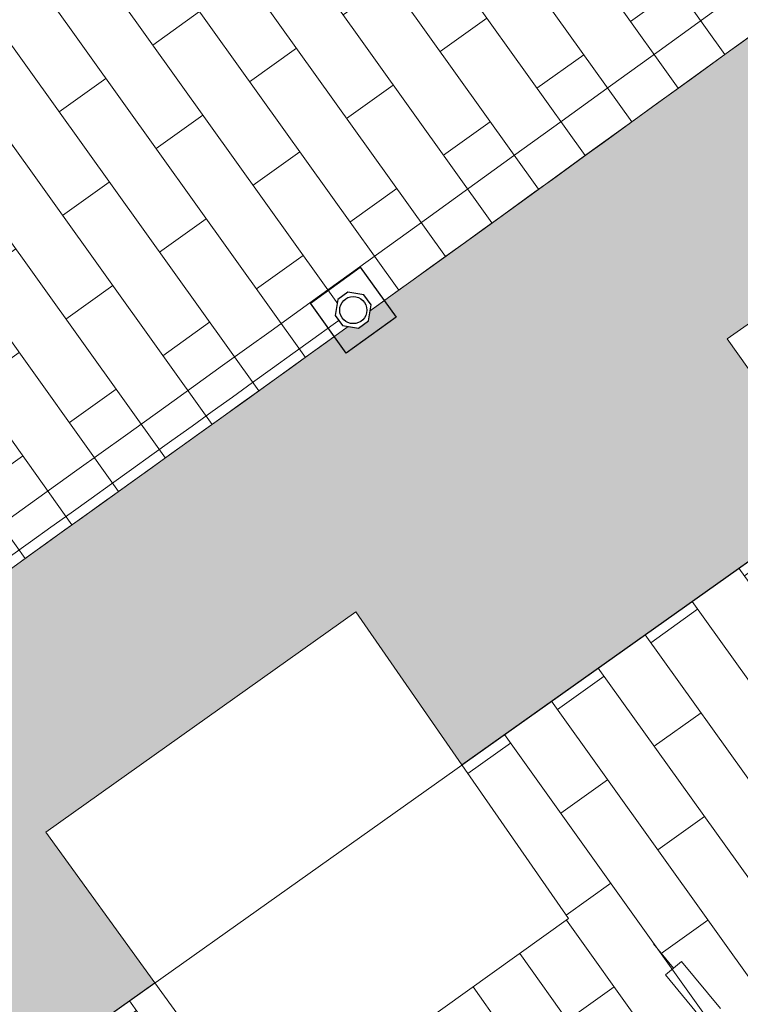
# Model space of a CAD drawing. Header units: metres. Extents: x 196674 to 197628, y 355499 to 356232.
# Tile 184 of 209: x 196774.99 to 196778.45, y 356124.3 to 356129.02. Entities that reach past the tile are written whole.
import ezdxf

# ---------------------------------------------------------------- set-up
doc = ezdxf.new("R2010")
doc.units = ezdxf.units.M
doc.set_wipeout_variables(frame=1)
doc.layers.get('0').update_dxf_attribs({"lineweight": 25})
doc.layers.add('N-WE-IE-MEUBILAIR_WEGMEUBILAIR_FIETSENREK-S', color=7, linetype='Continuous', lineweight=9)
doc.layers.add('N-WE-IE-MEUBILAIR_WEGMEUBILAIR_PAAL-S-50', color=7, linetype='Continuous', lineweight=25)
doc.layers.add('N-WE-KL-WATER-S-200', color=7, linetype='Continuous', lineweight=25, true_color=0x1e0ae6)
doc.layers.add('N-WE-VH-OPENVERHARDING_STRAATBAKSTEEN_DF_HALFSTEENS_ROOD-A', color=7, linetype='Continuous', lineweight=0, true_color=0x8e230b)
doc.layers.add('N-WE-VH-HULPLIJN-G', color=40, linetype='Continuous', lineweight=5, plot=False)
pattern_1 = [(215.57, (196789.0177439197, 356133.8977733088), (-0.4326770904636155, -0.8183950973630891), [0.276, -0.276]), (305.57, (196789.0177439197, 356133.8977733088), (0.2244999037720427, 0.1605484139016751), [])]

# ---------------------------------------------------------------- blocks, each defined once
blk = doc.blocks.new('*U107')
at = {"flags": 128}
blk.add_lwpolyline([(4.55, 1.698431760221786), (4.55, 1.85)], dxfattribs=at)
blk.add_lwpolyline([(4.600000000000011, 1.406770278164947), (4.600000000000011, 1.698431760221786), (4.499999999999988, 1.698431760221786), (4.499999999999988, 1.406770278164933)])
blk = doc.blocks.new('Betonpaal')
blk.add_wipeout([(-0.029999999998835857, 0.0850000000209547), (0.029999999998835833, 0.0850000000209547), (0.0849999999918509, 0.03000000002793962), (0.0849999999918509, -0.029999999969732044), (0.029999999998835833, -0.08500000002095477), (-0.029999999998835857, -0.08500000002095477), (-0.08499999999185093, -0.029999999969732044), (-0.08499999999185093, 0.03000000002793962)])
at = {"flags": 128}
for points in [[(-0.1475000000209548, 0.1475000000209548), (0.1474999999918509, 0.1475000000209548), (0.1474999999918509, -0.1474999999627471), (-0.1475000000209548, -0.1474999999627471)], [(0.02999999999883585, 0.08500000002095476), (-0.02999999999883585, 0.08500000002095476), (-0.08499999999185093, 0.03000000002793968), (-0.08499999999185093, -0.02999999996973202), (-0.02999999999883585, -0.08500000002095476), (0.02999999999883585, -0.08500000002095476), (0.08499999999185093, -0.02999999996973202), (0.08499999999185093, 0.03000000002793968)]]:
    blk.add_lwpolyline(points, close=True, dxfattribs=at)
blk.add_circle((0, 0), 0.065)
blk = doc.blocks.new('*U153')
at = {"layer": 'N-WE-IE-MEUBILAIR_WEGMEUBILAIR_PAAL-S-50', "rotation": 90.00000000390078}
blk.add_blockref('Betonpaal', (0, 0), dxfattribs=at)
blk = doc.blocks.new('*U154')
at = {"layer": 'N-WE-KL-WATER-S-200', "color": 0, "linetype": 'ByBlock', "lineweight": -2, "transparency": 16777216, "rotation": 215.7607709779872}
blk.add_blockref('*U153', (196776.5886488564, 356127.6286571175), dxfattribs=at)

msp = doc.modelspace()

# ---------------------------------------------------------------- hatches: boundary and pattern name
at = {"layer": 'N-WE-VH-OPENVERHARDING_STRAATBAKSTEEN_DF_HALFSTEENS_ROOD-A'}
h = msp.add_hatch(dxfattribs=at)
h.set_pattern_fill('AVH-BSS_DIKFORMAAT_HALFST', color=256, scale=4, angle=215.57, pattern_type=2)
h.set_pattern_definition([(215.57, (196790.4262236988, 356144.8961409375), (-0.4326770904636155, -0.8183950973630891), [0.276, -0.276]), (305.57, (196790.4262236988, 356144.8961409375), (0.2244999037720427, 0.1605484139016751), [])])
edge = h.paths.add_edge_path()
edge.add_arc((196858.5999346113, 356066.75402385), 102.1249999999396, 117.75376948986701, 127.97967106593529, ccw=False)
edge.add_line((196811.0431057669, 356157.1302577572), (196816.7896006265, 356160.1541176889))
edge.add_line((196816.7896006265, 356160.1541176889), (196815.8694818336, 356162.3271331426))
edge.add_line((196815.8694818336, 356162.3271331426), (196815.5156674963, 356162.2119255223))
edge.add_line((196815.5156674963, 356162.2119255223), (196815.414312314, 356162.537663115))
edge.add_line((196815.414312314, 356162.537663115), (196815.3377053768, 356162.5100631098))
edge.add_line((196815.3377053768, 356162.5100631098), (196815.3780195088, 356162.3761146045))
edge.add_line((196815.3780195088, 356162.3761146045), (196814.0976350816, 356161.870671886))
edge.add_line((196814.0976350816, 356161.870671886), (196814.0360465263, 356162.0657423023))
edge.add_line((196814.0360465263, 356162.0657423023), (196813.1577946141, 356161.7534897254))
edge.add_line((196813.1577946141, 356161.7534897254), (196813.1905251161, 356161.5230950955))
edge.add_line((196813.1905251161, 356161.5230950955), (196811.9369931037, 356161.1099704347))
edge.add_line((196811.9369931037, 356161.1099704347), (196811.8801426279, 356161.2981220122))
edge.add_line((196811.8801426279, 356161.2981220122), (196811.6384724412, 356161.217071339))
edge.add_line((196811.6384724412, 356161.217071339), (196810.6835088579, 356160.8715228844))
edge.add_line((196810.6835088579, 356160.8715228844), (196806.2968111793, 356159.3024254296))
edge.add_line((196806.2968111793, 356159.3024254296), (196802.85663606, 356156.8584873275))
edge.add_line((196802.85663606, 356156.8584873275), (196803.9570108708, 356155.3095601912))
edge.add_line((196803.9570108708, 356155.3095601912), (196802.9193345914, 356154.5723835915))
edge.add_line((196802.9193345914, 356154.5723835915), (196801.8189597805, 356156.1213107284))
edge.add_line((196801.8189597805, 356156.1213107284), (196799.4750611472, 356154.4561794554))
edge.add_line((196799.4750611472, 356154.4561794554), (196799.4006466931, 356154.4030704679))
edge.add_line((196799.4006466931, 356154.4030704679), (196800.4090656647, 356152.9835836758))
edge.add_line((196800.4090656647, 356152.9835836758), (196800.5393428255, 356152.791315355))
edge.add_line((196800.5393428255, 356152.791315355), (196794.3716275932, 356148.4088483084))
edge.add_line((196794.3716275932, 356148.4088483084), (196794.2234455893, 356148.5988852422))
edge.add_line((196794.2234455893, 356148.5988852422), (196794.6747048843, 356148.8993689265))
edge.add_line((196794.6747048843, 356148.8993689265), (196793.6723409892, 356150.3272832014))
edge.add_line((196793.6723409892, 356150.3272832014), (196792.3497349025, 356149.388754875))
edge.add_line((196792.3497349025, 356149.388754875), (196790.219280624, 356147.8765428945))
edge.add_line((196790.219280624, 356147.8765428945), (196791.3190337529, 356146.3271742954))
edge.add_line((196791.3190337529, 356146.3271742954), (196790.2505834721, 356145.5687804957))
edge.add_line((196790.2505834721, 356145.5687804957), (196789.1508303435, 356147.1181490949))
edge.add_line((196789.1508303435, 356147.1181490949), (196785.9868025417, 356144.8722990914))
edge.add_line((196785.9868025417, 356144.8722990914), (196787.0865556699, 356143.322930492))
edge.add_line((196787.0865556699, 356143.322930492), (196786.0467490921, 356142.584868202))
edge.add_line((196786.0467490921, 356142.584868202), (196784.9484185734, 356144.1322325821))
edge.add_line((196784.9484185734, 356144.1322325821), (196781.7674154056, 356141.8773473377))
edge.add_line((196781.7674154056, 356141.8773473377), (196782.8671155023, 356140.3280534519))
edge.add_line((196782.8671155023, 356140.3280534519), (196781.831304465, 356139.591398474))
edge.add_line((196781.831304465, 356139.591398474), (196780.7297249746, 356141.140331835))
edge.add_line((196780.7297249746, 356141.140331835), (196777.5515819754, 356138.8796873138))
edge.add_line((196777.5515819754, 356138.8796873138), (196778.6508778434, 356137.3299942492))
edge.add_line((196778.6508778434, 356137.3299942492), (196777.6164081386, 356136.596179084))
edge.add_line((196777.6164081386, 356136.596179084), (196776.5171122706, 356138.1458721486))
edge.add_line((196776.5171122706, 356138.1458721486), (196774.1471756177, 356136.4620852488))
edge.add_line((196774.1471756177, 356136.4620852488), (196764.6572064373, 356129.7431866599))
edge.add_line((196764.6572064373, 356129.7431866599), (196764.062846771, 356129.3627139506))
edge.add_line((196764.062846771, 356129.3627139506), (196765.6358015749, 356127.1402017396))
edge.add_line((196765.6358015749, 356127.1402017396), (196773.9277354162, 356133.0087126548))
edge.add_line((196773.9277354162, 356133.0087126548), (196774.1173527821, 356132.750697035))
edge.add_line((196774.1173527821, 356132.750697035), (196767.1735963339, 356127.8211640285))
edge.add_line((196767.1735963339, 356127.8211640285), (196765.4864257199, 356126.6234026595))
edge.add_line((196765.4864257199, 356126.6234026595), (196766.3150467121, 356125.4867957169))
edge.add_arc((196366.294458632, 356697.3373397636), 697.874999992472, 304.9735378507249, 307.979671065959)
h = msp.add_hatch(dxfattribs=at)
h.set_pattern_fill('AVH-BSS_DIKFORMAAT_HALFST', color=256, scale=4, angle=215.57, pattern_type=2)
h.set_pattern_definition(pattern_1)
edge = h.paths.add_edge_path()
edge.add_line((196789.0177439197, 356133.8977733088), (196788.5930925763, 356134.4894693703))
edge.add_line((196788.5930925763, 356134.4894693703), (196797.1664099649, 356140.7204919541))
edge.add_line((196797.1664099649, 356140.7204919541), (196807.0749517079, 356147.7590037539))
edge.add_line((196807.0749517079, 356147.7590037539), (196813.7764382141, 356150.7597590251))
edge.add_line((196813.7764382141, 356150.7597590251), (196813.7078293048, 356150.9845116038))
edge.add_line((196813.7078293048, 356150.9845116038), (196815.7296891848, 356151.8921634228))
edge.add_line((196815.7296891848, 356151.8921634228), (196815.8195648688, 356151.6792093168))
edge.add_line((196815.8195648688, 356151.6792093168), (196816.2855491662, 356151.8882656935))
edge.add_line((196816.2855491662, 356151.8882656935), (196816.1652459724, 356152.1631013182))
edge.add_line((196816.1652459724, 356152.1631013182), (196816.8346109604, 356152.4488588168))
edge.add_line((196816.8346109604, 356152.4488588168), (196816.9534374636, 356152.1733927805))
edge.add_line((196816.9534374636, 356152.1733927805), (196819.6679262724, 356153.3564670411))
edge.add_line((196819.6679262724, 356153.3564670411), (196818.5235140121, 356156.059189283))
edge.add_arc((196820.5595922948, 356148.6352585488), 7.698075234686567, 105.3367615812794, 117.3048881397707)
edge.add_line((196817.0282899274, 356155.4755996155), (196813.0221586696, 356153.3691609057))
edge.add_arc((196858.599741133, 356066.7543234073), 97.87464481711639, 117.7537881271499, 127.9796733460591)
edge.add_arc((196366.2944586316, 356697.3373397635), 702.124999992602, 304.9803159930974, 307.97967334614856, ccw=False)
edge.add_line((196768.8191980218, 356122.051889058), (196770.0166493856, 356120.4093630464))
edge.add_line((196770.0166493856, 356120.4093630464), (196772.3454490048, 356122.062520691))
edge.add_line((196772.3454490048, 356122.062520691), (196771.8326904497, 356122.8095734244))
edge.add_line((196771.8326904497, 356122.8095734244), (196773.2963276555, 356123.8441068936))
edge.add_line((196773.2963276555, 356123.8441068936), (196773.82748299, 356123.114580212))
edge.add_line((196773.82748299, 356123.114580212), (196775.6365815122, 356124.3988148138))
edge.add_line((196775.6365815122, 356124.3988148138), (196775.1124180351, 356125.1223072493))
edge.add_line((196775.1124180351, 356125.1223072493), (196776.6014041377, 356126.1791428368))
edge.add_line((196776.6014041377, 356126.1791428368), (196777.1104573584, 356125.4450830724))
edge.add_line((196777.1104573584, 356125.4450830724), (196778.9228314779, 356126.7316429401))
edge.add_line((196778.9228314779, 356126.7316429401), (196778.3841761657, 356127.4900826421))
edge.add_line((196778.3841761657, 356127.4900826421), (196779.8682824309, 356128.5292333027))
edge.add_line((196779.8682824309, 356128.5292333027), (196780.398925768, 356127.7794860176))
edge.add_line((196780.398925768, 356127.7794860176), (196782.1779996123, 356129.042406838))
edge.add_line((196782.1779996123, 356129.042406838), (196781.6458563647, 356129.7932050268))
edge.add_line((196781.6458563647, 356129.7932050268), (196783.1082266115, 356130.8379794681))
edge.add_line((196783.1082266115, 356130.8379794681), (196783.6467189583, 356130.0850146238))
edge.add_line((196783.6467189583, 356130.0850146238), (196785.455409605, 356131.3689596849))
edge.add_line((196785.455409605, 356131.3689596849), (196784.9180801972, 356132.1278648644))
edge.add_line((196784.9180801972, 356132.1278648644), (196786.3740277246, 356133.1633553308))
edge.add_line((196786.3740277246, 356133.1633553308), (196786.9228304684, 356132.4106457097))
edge.add_line((196786.9228304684, 356132.4106457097), (196789.0177439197, 356133.8977733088))
h = msp.add_hatch(dxfattribs=at)
h.set_pattern_fill('AVH-BSS_DIKFORMAAT_HALFST', color=256, scale=4, angle=215.57, pattern_type=2)
h.set_pattern_definition(pattern_1)
h.paths.add_polyline_path([(196790.3894581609, 356131.9864690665), (196789.0177439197, 356133.8977733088), (196786.9228304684, 356132.4106457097), (196787.4184900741, 356131.7308244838), (196785.9682066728, 356130.6447031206), (196785.455409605, 356131.3689596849), (196783.6467189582, 356130.0850146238), (196784.1556463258, 356129.3733899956), (196782.6811381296, 356128.3325312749), (196782.1779996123, 356129.042406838), (196780.398925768, 356127.7794860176), (196780.8977830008, 356127.0746493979), (196779.4242710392, 356126.0256039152), (196778.9228314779, 356126.7316429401), (196777.1104573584, 356125.4450830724), (196777.6224400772, 356124.7067989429), (196776.168042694, 356123.6652495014), (196775.6365815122, 356124.3988148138), (196773.82748299, 356123.114580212), (196774.3332122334, 356122.4199755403), (196772.85820756, 356121.3154679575), (196772.3454490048, 356122.062520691), (196770.0166493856, 356120.4093630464), (196771.5059106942, 356118.3665657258), (196775.8932325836, 356120.0236277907), (196783.1405765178, 356126.0160037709)])
h = msp.add_hatch(dxfattribs=at)
h.set_pattern_fill('AVH-BSS_DIKFORMAAT_HALFST', color=256, scale=4, angle=215.57, pattern_type=2)
h.set_pattern_definition(pattern_1)
edge = h.paths.add_edge_path()
edge.add_line((196779.5446371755, 356129.707349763), (196777.0255559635, 356133.1303907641))
edge.add_arc((196366.2944586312, 356697.3373397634), 697.8749999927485, 304.97353785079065, 306.053850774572, ccw=False)
edge.add_line((196766.3150467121, 356125.4867957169), (196767.7295046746, 356123.5466050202))
edge.add_line((196767.7295046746, 356123.5466050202), (196768.8191980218, 356122.051889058))
edge.add_arc((196366.2944586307, 356697.3373397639), 702.124999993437, 304.9803159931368, 306.0556437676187)

# ---------------------------------------------------------------- linework, layer by layer
at = {"layer": 'N-WE-VH-HULPLIJN-G', "flags": 128}
for points in [[(196766.3150467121, 356125.4867957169, 0.01311748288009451), (196795.7540636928, 356147.2519252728, -0.04464854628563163), (196811.0431057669, 356157.1302577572)], [(196841.9064225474, 356115.8676421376), (196840.9637797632, 356117.985961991, -0.01358580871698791), (196838.8904860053, 356123.0081553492), (196828.0667946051, 356151.3891560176, 0.4498288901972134), (196816.8665523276, 356155.6181168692), (196812.9290803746, 356153.546181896, 0.04464854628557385), (196798.2463601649, 356144.0595972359, -0.01308928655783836), (196768.7013557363, 356122.2135315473, -0.01308928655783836)], [(196813.0221586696, 356153.3691609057, 0.04464847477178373), (196798.3694585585, 356143.901968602, -0.01308791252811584), (196768.8191980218, 356122.051889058)], [(196764.1147073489, 356118.8493491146, 0.005431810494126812), (196776.5886488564, 356127.6286571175, 0.005431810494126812)]]:
    msp.add_lwpolyline(points, format="xyb", dxfattribs=at)
for points in [[(196773.82748299, 356123.114580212), (196775.6365815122, 356124.3988148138), (196775.1124180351, 356125.1223072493), (196776.6014041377, 356126.1791428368), (196777.1104573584, 356125.4450830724), (196778.9228314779, 356126.7316429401), (196778.3841761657, 356127.4900826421), (196779.8682824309, 356128.5292333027), (196780.398925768, 356127.7794860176), (196782.1779996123, 356129.042406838), (196781.6458563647, 356129.7932050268), (196783.1082266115, 356130.8379794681), (196783.6467189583, 356130.0850146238), (196785.455409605, 356131.3689596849), (196784.9180801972, 356132.1278648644), (196786.3740277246, 356133.1633553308), (196786.9228304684, 356132.4106457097), (196789.0177439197, 356133.8977733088), (196788.5930925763, 356134.4894693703), (196797.1664099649, 356140.7204919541), (196807.0749517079, 356147.7590037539)], [(196789.3989622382, 356134.1683908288), (196769.9900405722, 356120.3904741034)], [(196771.5059106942, 356118.3665657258), (196775.8932325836, 356120.0236277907), (196783.1405765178, 356126.0160037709), (196790.3894581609, 356131.9864690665), (196789.0177439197, 356133.8977733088), (196786.9228304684, 356132.4106457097), (196787.4184900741, 356131.7308244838), (196785.9682066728, 356130.6447031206), (196785.455409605, 356131.3689596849), (196783.6467189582, 356130.0850146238), (196784.1556463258, 356129.3733899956), (196782.6811381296, 356128.3325312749), (196782.1779996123, 356129.042406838), (196780.398925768, 356127.7794860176), (196780.8977830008, 356127.0746493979), (196779.4242710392, 356126.0256039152), (196778.9228314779, 356126.7316429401), (196777.1104573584, 356125.4450830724), (196777.6224400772, 356124.7067989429), (196776.168042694, 356123.6652495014), (196775.6365815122, 356124.3988148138), (196773.82748299, 356123.114580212)]]:
    msp.add_lwpolyline(points, dxfattribs=at)
msp.add_lwpolyline([(196779.5446371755, 356129.707349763), (196777.0255559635, 356133.1303907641, -0.004713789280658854), (196766.3150467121, 356125.4867957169), (196767.7295046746, 356123.5466050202), (196768.8191980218, 356122.051889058, 0.004692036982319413)], format="xyb", close=True, dxfattribs=at)

# ---------------------------------------------------------------- block references
at = {"layer": 'N-WE-IE-MEUBILAIR_WEGMEUBILAIR_FIETSENREK-S', "rotation": 39.62978626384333}
msp.add_blockref('*U107', (196775.7055884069, 356120.2578513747), dxfattribs=at)

# ---------------------------------------------------------------- next in the draw order: block references
at = {"layer": 'N-WE-KL-WATER-S-200'}
msp.add_blockref('*U154', (0, 0), dxfattribs=at)

doc.saveas('drawing.dxf')
